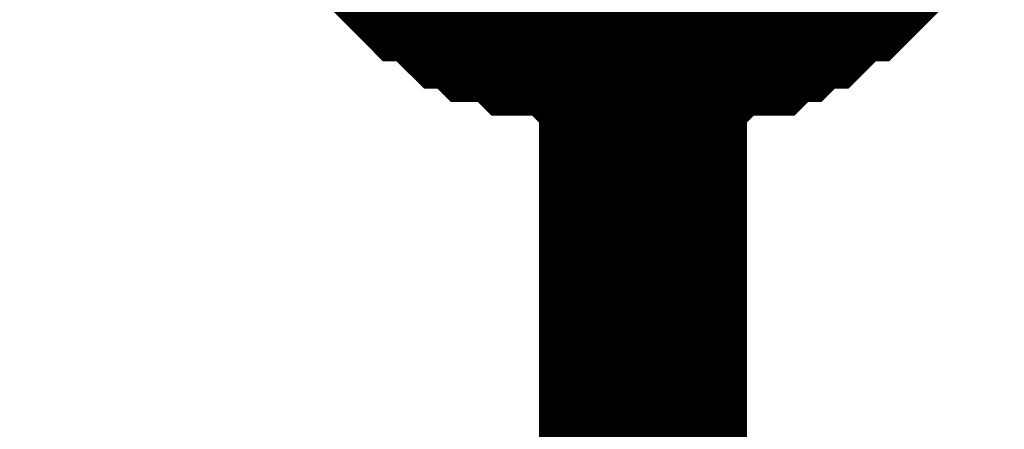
# Model space of a CAD drawing. Header units: inches. Extents: x 0 to 292, y 0 to 193.
# Tile 178 of 189: x 206.117 to 207.535, y 143.068 to 143.657. Entities that reach past the tile are written whole.
import ezdxf

# ---------------------------------------------------------------- set-up
doc = ezdxf.new("R2010")
doc.units = ezdxf.units.IN
doc.layers.add('Sheet', color=255, linetype='Continuous')

msp = doc.modelspace()

# ---------------------------------------------------------------- linework, layer by layer
at = {"layer": 'Sheet'}
for points in [[(167.8523, 142.0123, 0.2997, 0.2997, 0), (167.8523, 144.1563, 0.2997, 0.2997, 0), (178.0228, 144.1563, 0.2997, 0.2997, 0), (193.0058, 144.1563, 0.2997, 0.2997, 0), (207.0146, 144.1563, 0.2997, 0.2997, 0), (207.0146, 134.2938, 0.2997, 0.2997, 0)], [(207.0146, 143.6495, 0.2997, 0.2997, 0), (206.9951, 143.6495, 0.2997, 0.2997, 0), (206.9561, 143.6495, 0.2997, 0.2997, 0), (206.9366, 143.6495, 0.2997, 0.2997, 0), (206.9172, 143.669, 0.2997, 0.2997, 0), (206.8782, 143.669, 0.2997, 0.2997, 0), (206.8587, 143.669, 0.2997, 0.2997, 0), (206.8392, 143.6885, 0.2997, 0.2997, 0), (206.8003, 143.6885, 0.2997, 0.2997, 0), (206.7808, 143.708, 0.2997, 0.2997, 0), (206.7613, 143.708, 0.2997, 0.2997, 0), (206.7418, 143.7275, 0.2997, 0.2997, 0), (206.7223, 143.747, 0.2997, 0.2997, 0), (206.7028, 143.747, 0.2997, 0.2997, 0), (206.6834, 143.7665, 0.2997, 0.2997, 0), (206.6639, 143.786, 0.2997, 0.2997, 0), (206.6444, 143.8054, 0.2997, 0.2997, 0), (206.6249, 143.8249, 0.2997, 0.2997, 0)], [(207.0146, 143.6495, 0.2997, 0.2997, 0), (206.9951, 143.6495, 0.2997, 0.2997, 0), (206.9561, 143.6495, 0.2997, 0.2997, 0), (206.9366, 143.6495, 0.2997, 0.2997, 0), (206.9172, 143.669, 0.2997, 0.2997, 0), (206.8782, 143.669, 0.2997, 0.2997, 0), (206.8587, 143.669, 0.2997, 0.2997, 0), (206.8392, 143.6885, 0.2997, 0.2997, 0), (206.8003, 143.6885, 0.2997, 0.2997, 0), (206.7808, 143.708, 0.2997, 0.2997, 0), (206.7613, 143.708, 0.2997, 0.2997, 0), (206.7418, 143.7275, 0.2997, 0.2997, 0), (206.7223, 143.747, 0.2997, 0.2997, 0), (206.7028, 143.747, 0.2997, 0.2997, 0), (206.6834, 143.7665, 0.2997, 0.2997, 0), (206.6639, 143.786, 0.2997, 0.2997, 0), (206.6444, 143.8054, 0.2997, 0.2997, 0), (206.6249, 143.8249, 0.2997, 0.2997, 0)], [(207.0146, 143.6495, 0.2997, 0.2997, 0), (206.9951, 143.6495, 0.2997, 0.2997, 0), (206.9561, 143.6495, 0.2997, 0.2997, 0), (206.9366, 143.6495, 0.2997, 0.2997, 0), (206.9172, 143.669, 0.2997, 0.2997, 0), (206.8782, 143.669, 0.2997, 0.2997, 0), (206.8587, 143.669, 0.2997, 0.2997, 0), (206.8392, 143.6885, 0.2997, 0.2997, 0), (206.8003, 143.6885, 0.2997, 0.2997, 0), (206.7808, 143.708, 0.2997, 0.2997, 0), (206.7613, 143.708, 0.2997, 0.2997, 0), (206.7418, 143.7275, 0.2997, 0.2997, 0), (206.7223, 143.747, 0.2997, 0.2997, 0), (206.7028, 143.747, 0.2997, 0.2997, 0), (206.6834, 143.7665, 0.2997, 0.2997, 0), (206.6639, 143.786, 0.2997, 0.2997, 0), (206.6444, 143.8054, 0.2997, 0.2997, 0), (206.6249, 143.8249, 0.2997, 0.2997, 0)], [(207.0146, 143.6495, 0.2997, 0.2997, 0), (206.9951, 143.6495, 0.2997, 0.2997, 0), (206.9561, 143.6495, 0.2997, 0.2997, 0), (206.9366, 143.6495, 0.2997, 0.2997, 0), (206.9172, 143.669, 0.2997, 0.2997, 0), (206.8782, 143.669, 0.2997, 0.2997, 0), (206.8587, 143.669, 0.2997, 0.2997, 0), (206.8392, 143.6885, 0.2997, 0.2997, 0), (206.8003, 143.6885, 0.2997, 0.2997, 0), (206.7808, 143.708, 0.2997, 0.2997, 0), (206.7613, 143.708, 0.2997, 0.2997, 0), (206.7418, 143.7275, 0.2997, 0.2997, 0), (206.7223, 143.747, 0.2997, 0.2997, 0), (206.7028, 143.747, 0.2997, 0.2997, 0), (206.6834, 143.7665, 0.2997, 0.2997, 0), (206.6639, 143.786, 0.2997, 0.2997, 0), (206.6444, 143.8054, 0.2997, 0.2997, 0), (206.6249, 143.8249, 0.2997, 0.2997, 0)], [(207.3848, 143.8249, 0.2997, 0.2997, 0), (207.3653, 143.8054, 0.2997, 0.2997, 0), (207.3458, 143.786, 0.2997, 0.2997, 0), (207.3263, 143.7665, 0.2997, 0.2997, 0), (207.3068, 143.747, 0.2997, 0.2997, 0), (207.2873, 143.747, 0.2997, 0.2997, 0), (207.2679, 143.7275, 0.2997, 0.2997, 0), (207.2484, 143.708, 0.2997, 0.2997, 0), (207.2289, 143.708, 0.2997, 0.2997, 0), (207.2094, 143.6885, 0.2997, 0.2997, 0), (207.1899, 143.6885, 0.2997, 0.2997, 0), (207.1704, 143.669, 0.2997, 0.2997, 0), (207.1315, 143.669, 0.2997, 0.2997, 0), (207.112, 143.669, 0.2997, 0.2997, 0), (207.0925, 143.6495, 0.2997, 0.2997, 0), (207.073, 143.6495, 0.2997, 0.2997, 0), (207.0341, 143.6495, 0.2997, 0.2997, 0), (207.0146, 143.6495, 0.2997, 0.2997, 0)], [(207.3848, 143.8249, 0.2997, 0.2997, 0), (207.3653, 143.8054, 0.2997, 0.2997, 0), (207.3458, 143.786, 0.2997, 0.2997, 0), (207.3263, 143.7665, 0.2997, 0.2997, 0), (207.3068, 143.747, 0.2997, 0.2997, 0), (207.2873, 143.747, 0.2997, 0.2997, 0), (207.2679, 143.7275, 0.2997, 0.2997, 0), (207.2484, 143.708, 0.2997, 0.2997, 0), (207.2289, 143.708, 0.2997, 0.2997, 0), (207.2094, 143.6885, 0.2997, 0.2997, 0), (207.1899, 143.6885, 0.2997, 0.2997, 0), (207.1704, 143.669, 0.2997, 0.2997, 0), (207.1315, 143.669, 0.2997, 0.2997, 0), (207.112, 143.669, 0.2997, 0.2997, 0), (207.0925, 143.6495, 0.2997, 0.2997, 0), (207.073, 143.6495, 0.2997, 0.2997, 0), (207.0341, 143.6495, 0.2997, 0.2997, 0), (207.0146, 143.6495, 0.2997, 0.2997, 0)], [(207.3848, 143.8249, 0.2997, 0.2997, 0), (207.3653, 143.8054, 0.2997, 0.2997, 0), (207.3458, 143.786, 0.2997, 0.2997, 0), (207.3263, 143.7665, 0.2997, 0.2997, 0), (207.3068, 143.747, 0.2997, 0.2997, 0), (207.2873, 143.747, 0.2997, 0.2997, 0), (207.2679, 143.7275, 0.2997, 0.2997, 0), (207.2484, 143.708, 0.2997, 0.2997, 0), (207.2289, 143.708, 0.2997, 0.2997, 0), (207.2094, 143.6885, 0.2997, 0.2997, 0), (207.1899, 143.6885, 0.2997, 0.2997, 0), (207.1704, 143.669, 0.2997, 0.2997, 0), (207.1315, 143.669, 0.2997, 0.2997, 0), (207.112, 143.669, 0.2997, 0.2997, 0), (207.0925, 143.6495, 0.2997, 0.2997, 0), (207.073, 143.6495, 0.2997, 0.2997, 0), (207.0341, 143.6495, 0.2997, 0.2997, 0), (207.0146, 143.6495, 0.2997, 0.2997, 0)], [(207.3848, 143.8249, 0.2997, 0.2997, 0), (207.3653, 143.8054, 0.2997, 0.2997, 0), (207.3458, 143.786, 0.2997, 0.2997, 0), (207.3263, 143.7665, 0.2997, 0.2997, 0), (207.3068, 143.747, 0.2997, 0.2997, 0), (207.2873, 143.747, 0.2997, 0.2997, 0), (207.2679, 143.7275, 0.2997, 0.2997, 0), (207.2484, 143.708, 0.2997, 0.2997, 0), (207.2289, 143.708, 0.2997, 0.2997, 0), (207.2094, 143.6885, 0.2997, 0.2997, 0), (207.1899, 143.6885, 0.2997, 0.2997, 0), (207.1704, 143.669, 0.2997, 0.2997, 0), (207.1315, 143.669, 0.2997, 0.2997, 0), (207.112, 143.669, 0.2997, 0.2997, 0), (207.0925, 143.6495, 0.2997, 0.2997, 0), (207.073, 143.6495, 0.2997, 0.2997, 0), (207.0341, 143.6495, 0.2997, 0.2997, 0), (207.0146, 143.6495, 0.2997, 0.2997, 0)], [(207.0146, 143.6495, 0.0991, 0.0991, 0), (206.9951, 143.6495, 0.0991, 0.0991, 0), (206.9561, 143.6495, 0.0991, 0.0991, 0), (206.9366, 143.6495, 0.0991, 0.0991, 0), (206.9172, 143.669, 0.0991, 0.0991, 0), (206.8782, 143.669, 0.0991, 0.0991, 0), (206.8587, 143.669, 0.0991, 0.0991, 0), (206.8392, 143.6885, 0.0991, 0.0991, 0), (206.8003, 143.6885, 0.0991, 0.0991, 0), (206.7808, 143.708, 0.0991, 0.0991, 0)], [(207.0146, 143.6495, 0.0991, 0.0991, 0), (206.9951, 143.6495, 0.0991, 0.0991, 0), (206.9561, 143.6495, 0.0991, 0.0991, 0), (206.9366, 143.6495, 0.0991, 0.0991, 0), (206.9172, 143.669, 0.0991, 0.0991, 0), (206.8782, 143.669, 0.0991, 0.0991, 0), (206.8587, 143.669, 0.0991, 0.0991, 0), (206.8392, 143.6885, 0.0991, 0.0991, 0), (206.8003, 143.6885, 0.0991, 0.0991, 0), (206.7808, 143.708, 0.0991, 0.0991, 0)], [(207.0146, 143.6495, 0.0991, 0.0991, 0), (206.9951, 143.6495, 0.0991, 0.0991, 0), (206.9561, 143.6495, 0.0991, 0.0991, 0), (206.9366, 143.6495, 0.0991, 0.0991, 0), (206.9172, 143.669, 0.0991, 0.0991, 0), (206.8782, 143.669, 0.0991, 0.0991, 0), (206.8587, 143.669, 0.0991, 0.0991, 0), (206.8392, 143.6885, 0.0991, 0.0991, 0), (206.8003, 143.6885, 0.0991, 0.0991, 0), (206.7808, 143.708, 0.0991, 0.0991, 0)], [(207.0146, 143.6495, 0.0991, 0.0991, 0), (206.9951, 143.6495, 0.0991, 0.0991, 0), (206.9561, 143.6495, 0.0991, 0.0991, 0), (206.9366, 143.6495, 0.0991, 0.0991, 0), (206.9172, 143.669, 0.0991, 0.0991, 0), (206.8782, 143.669, 0.0991, 0.0991, 0), (206.8587, 143.669, 0.0991, 0.0991, 0), (206.8392, 143.6885, 0.0991, 0.0991, 0), (206.8003, 143.6885, 0.0991, 0.0991, 0), (206.7808, 143.708, 0.0991, 0.0991, 0)], [(207.2289, 143.708, 0.0991, 0.0991, 0), (207.2094, 143.6885, 0.0991, 0.0991, 0), (207.1899, 143.6885, 0.0991, 0.0991, 0), (207.1704, 143.669, 0.0991, 0.0991, 0), (207.1315, 143.669, 0.0991, 0.0991, 0), (207.112, 143.669, 0.0991, 0.0991, 0), (207.0925, 143.6495, 0.0991, 0.0991, 0), (207.073, 143.6495, 0.0991, 0.0991, 0), (207.0341, 143.6495, 0.0991, 0.0991, 0), (207.0146, 143.6495, 0.0991, 0.0991, 0)], [(207.2289, 143.708, 0.0991, 0.0991, 0), (207.2094, 143.6885, 0.0991, 0.0991, 0), (207.1899, 143.6885, 0.0991, 0.0991, 0), (207.1704, 143.669, 0.0991, 0.0991, 0), (207.1315, 143.669, 0.0991, 0.0991, 0), (207.112, 143.669, 0.0991, 0.0991, 0), (207.0925, 143.6495, 0.0991, 0.0991, 0), (207.073, 143.6495, 0.0991, 0.0991, 0), (207.0341, 143.6495, 0.0991, 0.0991, 0), (207.0146, 143.6495, 0.0991, 0.0991, 0)], [(207.2289, 143.708, 0.0991, 0.0991, 0), (207.2094, 143.6885, 0.0991, 0.0991, 0), (207.1899, 143.6885, 0.0991, 0.0991, 0), (207.1704, 143.669, 0.0991, 0.0991, 0), (207.1315, 143.669, 0.0991, 0.0991, 0), (207.112, 143.669, 0.0991, 0.0991, 0), (207.0925, 143.6495, 0.0991, 0.0991, 0), (207.073, 143.6495, 0.0991, 0.0991, 0), (207.0341, 143.6495, 0.0991, 0.0991, 0), (207.0146, 143.6495, 0.0991, 0.0991, 0)], [(207.2289, 143.708, 0.0991, 0.0991, 0), (207.2094, 143.6885, 0.0991, 0.0991, 0), (207.1899, 143.6885, 0.0991, 0.0991, 0), (207.1704, 143.669, 0.0991, 0.0991, 0), (207.1315, 143.669, 0.0991, 0.0991, 0), (207.112, 143.669, 0.0991, 0.0991, 0), (207.0925, 143.6495, 0.0991, 0.0991, 0), (207.073, 143.6495, 0.0991, 0.0991, 0), (207.0341, 143.6495, 0.0991, 0.0991, 0), (207.0146, 143.6495, 0.0991, 0.0991, 0)]]:
    msp.add_lwpolyline(points, format="xyseb", dxfattribs=at)

doc.saveas('drawing.dxf')
